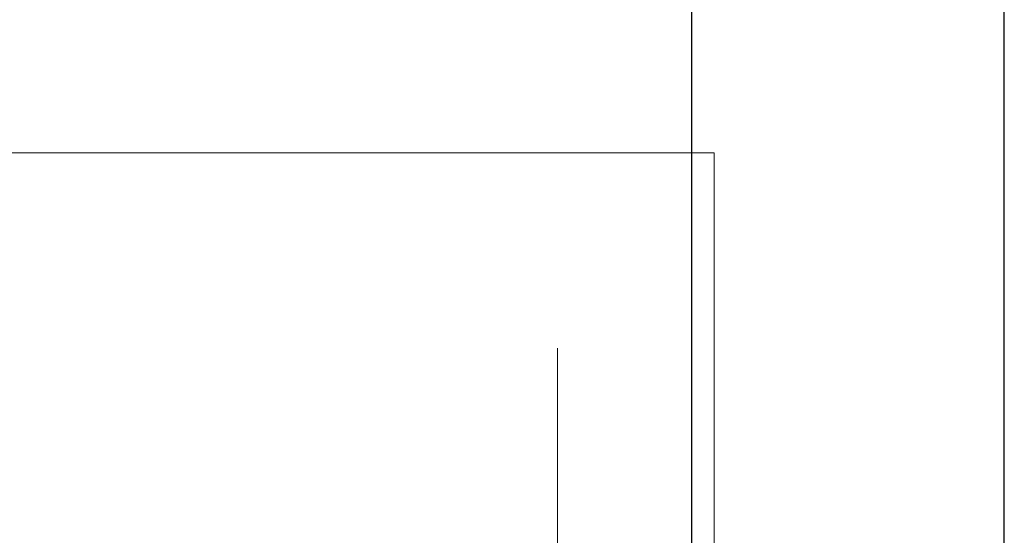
# Model space of a CAD drawing. Header units: metres. Extents: x 397.7 to 427.5, y 12.7 to 28.4.
# Tile 76 of 126: x 407.225 to 407.54, y 26.855 to 27.019. Entities that reach past the tile are written whole.
import ezdxf

# ---------------------------------------------------------------- set-up
doc = ezdxf.new("R2010")
doc.units = ezdxf.units.M
for name, color, linetype, lineweight in [('A-DETL-GENF-OTLN', 7, 'Continuous', 18), ('A-WALL-____-MCUT', 7, 'Continuous', 25), ('A-WALL-____-OTLN', 7, 'Continuous', 25)]:
    doc.layers.add(name, color=color, linetype=linetype, lineweight=lineweight)

# ---------------------------------------------------------------- blocks, each defined once
blk = doc.blocks.new('Family - Evans P5-151822-08_TEL_P5')
at = {"layer": 'A-WALL-____-MCUT', "color": 253, "true_color": 0xaaaaaa}
for p, q in [((1.72, 0.1), (0, 0.1)), ((0, 0), (1.72, 0))]:
    blk.add_line(p, q, dxfattribs=at)
at = {"layer": 'A-WALL-____-OTLN', "color": 253, "true_color": 0xaaaaaa}
for p, q in [((1.72, 0.1), (0, 0.1)), ((0, 0), (1.72, 0))]:
    blk.add_line(p, q, dxfattribs=at)
at = {"layer": 'A-WALL-____-OTLN', "color": 253, "lineweight": 18, "true_color": 0xaaaaaa}
blk.add_line((0, 0), (1.72, 0), dxfattribs=at)
blk = doc.blocks.new('LONDR55-XX_ZZ-ARQ-CAA-M3D-Londres55_ifc-1-08_TEL_P5')
at = {"layer": 'A-WALL-____-OTLN', "color": 253, "lineweight": 18, "true_color": 0xaaaaaa, "rotation": 270}
blk.add_blockref('Family - Evans P5-151822-08_TEL_P5', (407.43973, 27.64946), dxfattribs=at)
blk = doc.blocks.new('ZYR_08_05 Tirador Alarma - 01 Tirador Alarma-522928-08_TEL_P5')
at = {"layer": 'A-DETL-GENF-OTLN'}
for p, q in [((-0.125, 0), (0.125, 0)), ((-0.125, -0.25), (-0.125, 0)), ((-0.0625, -0.05), (0.0625, -0.05))]:
    blk.add_line(p, q, dxfattribs=at)

msp = doc.modelspace()

# ---------------------------------------------------------------- block references
at = {"lineweight": 5}
msp.add_blockref('LONDR55-XX_ZZ-ARQ-CAA-M3D-Londres55_ifc-1-08_TEL_P5', (0, 0), dxfattribs=at)
at = {"layer": 'A-DETL-GENF-OTLN', "rotation": 269.9999999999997}
msp.add_blockref('ZYR_08_05 Tirador Alarma - 01 Tirador Alarma-522928-08_TEL_P5', (407.44698, 26.85194), dxfattribs=at)

doc.saveas('drawing.dxf')
